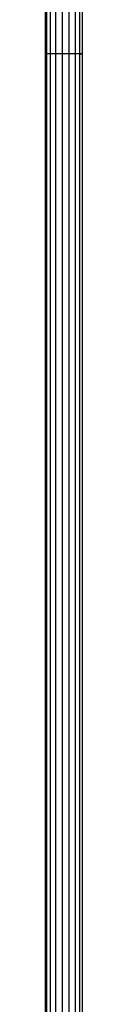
# Model space of a CAD drawing. Extents: x 3 to 49, y 3 to 103.
# Tile 93 of 101: x 25.765 to 26.31, y 67.838 to 82.396. Entities that reach past the tile are written whole.
import ezdxf

# ---------------------------------------------------------------- set-up
doc = ezdxf.new("R2010")
doc.units = 0
doc.header["$LTSCALE"] = 2.54
doc.layers.get('0').update_dxf_attribs({"linetype": 'CONTINUOUS'})

# ---------------------------------------------------------------- blocks, each defined once
blk = doc.blocks.new('HOTEL-MOOD-11782-11790_STL')
at = {"color": 0}
for p, q in [((25.765, 81.892, 0.679), (25.765, 92.802, 0.587)), ((25.765, 81.892, 0.679), (25.765, 92.802, 0.587)), ((25.783, 81.893, 0.778), (25.783, 92.803, 0.687)), ((25.783, 81.893, 0.778), (25.783, 92.803, 0.687)), ((25.783, 81.892, 0.579), (25.783, 92.802, 0.488)), ((25.783, 81.892, 0.579), (25.783, 92.802, 0.488)), ((25.837, 81.894, 0.864), (25.837, 92.803, 0.773)), ((25.837, 81.894, 0.864), (25.837, 92.803, 0.773)), ((25.837, 81.891, 0.494), (25.837, 92.801, 0.402)), ((25.837, 81.891, 0.494), (25.837, 92.801, 0.402)), ((25.917, 81.894, 0.925), (25.917, 92.804, 0.834)), ((25.917, 81.894, 0.925), (25.917, 92.804, 0.834)), ((25.917, 81.891, 0.433), (25.917, 92.801, 0.341)), ((25.917, 81.891, 0.433), (25.917, 92.801, 0.341)), ((26.014, 81.894, 0.953), (26.014, 92.804, 0.861)), ((26.014, 81.894, 0.953), (26.014, 92.804, 0.861)), ((26.014, 81.891, 0.405), (26.014, 92.801, 0.314)), ((26.014, 81.891, 0.405), (26.014, 92.801, 0.314)), ((26.115, 81.894, 0.943), (26.115, 92.804, 0.852)), ((26.115, 81.894, 0.943), (26.115, 92.804, 0.852)), ((26.115, 81.891, 0.414), (26.115, 92.801, 0.323)), ((26.115, 81.891, 0.414), (26.115, 92.801, 0.323)), ((26.206, 81.894, 0.898), (26.206, 92.804, 0.807)), ((26.206, 81.894, 0.898), (26.206, 92.804, 0.807)), ((26.206, 81.891, 0.459), (26.206, 92.801, 0.368)), ((26.206, 81.891, 0.459), (26.206, 92.801, 0.368)), ((26.274, 81.893, 0.824), (26.274, 92.803, 0.732)), ((26.274, 81.893, 0.824), (26.274, 92.803, 0.732)), ((26.274, 81.891, 0.534), (26.274, 92.801, 0.443)), ((26.274, 81.891, 0.534), (26.274, 92.801, 0.443)), ((26.31, 81.893, 0.729), (26.31, 92.803, 0.638)), ((26.31, 81.893, 0.729), (26.31, 92.803, 0.638)), ((26.31, 81.892, 0.628), (26.31, 92.802, 0.537)), ((26.31, 81.892, 0.628), (26.31, 92.802, 0.537)), ((25.765, 81.892, 0.679), (25.783, 81.893, 0.778)), ((25.765, 81.892, 0.679), (25.783, 81.893, 0.778)), ((25.783, 81.892, 0.579), (25.765, 81.892, 0.679)), ((25.765, 60.973, 0.714), (25.765, 81.892, 0.679)), ((25.765, 60.973, 0.714), (25.783, 81.892, 0.579)), ((25.765, 60.973, 0.714), (25.783, 81.892, 0.579)), ((25.765, 60.973, 0.714), (25.765, 81.892, 0.679)), ((25.783, 81.892, 0.579), (25.765, 81.892, 0.679)), ((25.783, 81.893, 0.778), (25.837, 81.894, 0.864)), ((25.783, 81.893, 0.778), (25.837, 81.894, 0.864)), ((25.783, 60.973, 0.813), (25.783, 81.893, 0.778)), ((25.783, 60.973, 0.813), (25.783, 81.893, 0.778)), ((25.837, 81.891, 0.494), (25.783, 81.892, 0.579)), ((25.783, 60.973, 0.615), (25.783, 81.892, 0.579)), ((25.837, 81.891, 0.494), (25.783, 81.892, 0.579)), ((25.783, 60.973, 0.615), (25.783, 81.892, 0.579)), ((25.837, 81.894, 0.864), (25.917, 81.894, 0.925)), ((25.837, 60.974, 0.899), (25.837, 81.894, 0.864)), ((25.837, 81.894, 0.864), (25.917, 81.894, 0.925)), ((25.837, 60.974, 0.899), (25.837, 81.894, 0.864)), ((25.917, 81.891, 0.433), (25.837, 81.891, 0.494)), ((25.837, 60.972, 0.529), (25.837, 81.891, 0.494)), ((25.917, 81.891, 0.433), (25.837, 81.891, 0.494)), ((25.837, 60.972, 0.529), (25.837, 81.891, 0.494)), ((25.917, 81.894, 0.925), (26.014, 81.894, 0.953)), ((25.917, 60.974, 0.96), (25.917, 81.894, 0.925)), ((25.917, 81.894, 0.925), (26.014, 81.894, 0.953)), ((25.917, 60.974, 0.96), (25.917, 81.894, 0.925)), ((26.014, 81.891, 0.405), (25.917, 81.891, 0.433)), ((25.917, 60.972, 0.468), (25.917, 81.891, 0.433)), ((26.014, 81.891, 0.405), (25.917, 81.891, 0.433)), ((25.917, 60.972, 0.468), (25.917, 81.891, 0.433)), ((26.014, 81.894, 0.953), (26.115, 81.894, 0.943)), ((26.014, 60.974, 0.988), (26.014, 81.894, 0.953)), ((26.014, 81.894, 0.953), (26.115, 81.894, 0.943)), ((26.014, 60.974, 0.988), (26.014, 81.894, 0.953)), ((26.115, 81.891, 0.414), (26.014, 81.891, 0.405)), ((26.014, 60.972, 0.44), (26.014, 81.891, 0.405)), ((26.115, 81.891, 0.414), (26.014, 81.891, 0.405)), ((26.014, 60.972, 0.44), (26.014, 81.891, 0.405)), ((26.115, 81.894, 0.943), (26.206, 81.894, 0.898)), ((26.115, 60.974, 0.979), (26.115, 81.894, 0.943)), ((26.115, 81.894, 0.943), (26.206, 81.894, 0.898)), ((26.115, 60.974, 0.979), (26.115, 81.894, 0.943)), ((26.206, 81.891, 0.459), (26.115, 81.891, 0.414)), ((26.115, 60.972, 0.45), (26.115, 81.891, 0.414)), ((26.206, 81.891, 0.459), (26.115, 81.891, 0.414)), ((26.115, 60.972, 0.45), (26.115, 81.891, 0.414)), ((26.206, 81.894, 0.898), (26.274, 81.893, 0.824)), ((26.206, 60.974, 0.934), (26.206, 81.894, 0.898)), ((26.206, 81.894, 0.898), (26.274, 81.893, 0.824)), ((26.206, 60.974, 0.934), (26.206, 81.894, 0.898)), ((26.274, 81.891, 0.534), (26.206, 81.891, 0.459)), ((26.206, 60.972, 0.495), (26.206, 81.891, 0.459)), ((26.274, 81.891, 0.534), (26.206, 81.891, 0.459)), ((26.206, 60.972, 0.495), (26.206, 81.891, 0.459)), ((26.274, 81.893, 0.824), (26.31, 81.893, 0.729)), ((26.274, 60.974, 0.859), (26.274, 81.893, 0.824)), ((26.274, 81.893, 0.824), (26.31, 81.893, 0.729)), ((26.274, 60.974, 0.859), (26.274, 81.893, 0.824)), ((26.31, 81.892, 0.628), (26.274, 81.891, 0.534)), ((26.31, 81.892, 0.628), (26.274, 81.891, 0.534)), ((26.274, 60.973, 0.569), (26.274, 81.891, 0.534)), ((26.274, 60.973, 0.569), (26.274, 81.891, 0.534)), ((26.31, 60.973, 0.765), (26.31, 81.893, 0.729)), ((26.31, 60.973, 0.765), (26.31, 81.893, 0.729)), ((26.31, 60.973, 0.664), (26.31, 81.892, 0.628)), ((26.31, 60.973, 0.664), (26.31, 81.892, 0.628))]:
    blk.add_line(p, q, dxfattribs=at)

msp = doc.modelspace()

# ---------------------------------------------------------------- block references
at = {"color": 0}
msp.add_blockref('HOTEL-MOOD-11782-11790_STL', (0, 0), dxfattribs=at)

doc.saveas('drawing.dxf')
